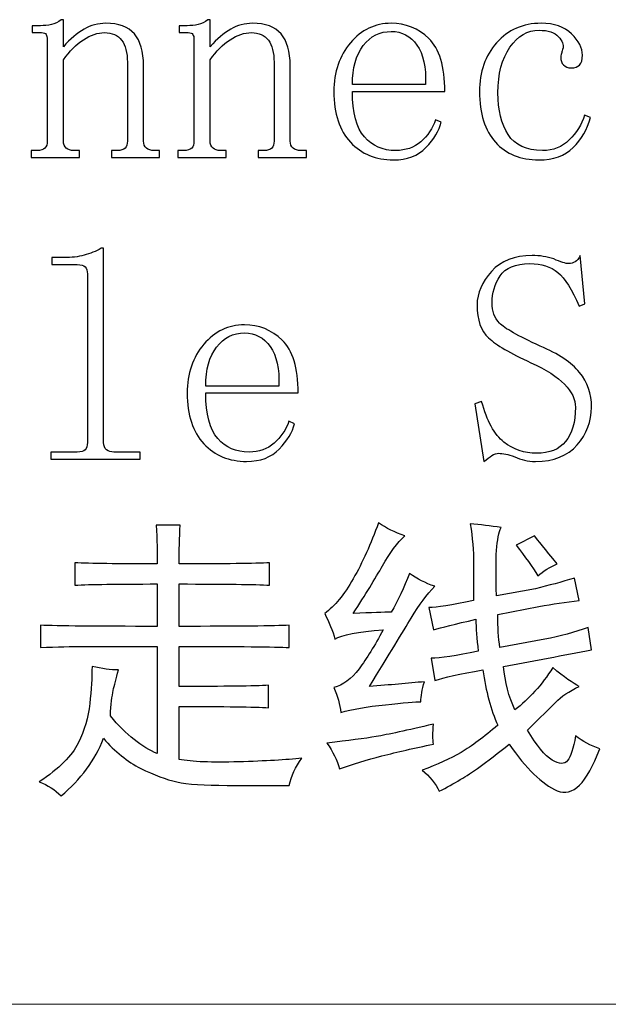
# Model space of a CAD drawing. Header units: millimetres. Extents: x -420 to 420, y -297 to 297.
# Tile 32 of 141: x -34 to -28, y -153 to -142. Entities that reach past the tile are written whole.
import ezdxf
from ezdxf.lldxf.tags import DXFTag

# ---------------------------------------------------------------- set-up
doc = ezdxf.new("R2010")
doc.units = ezdxf.units.MM
doc.header["$MEASUREMENT"] = 0
doc.layers.add('layer 1', color=7, linetype='Continuous')
tags = doc.linetypes.add('New Line5', pattern=[20.2, 12.7, -2.5, 2.5, -2.5]).pattern_tags.tags
tags[10:11] = [DXFTag(74, 4), DXFTag(75, 0), DXFTag(340, '0'), DXFTag(46, 1.0), DXFTag(50, 0.0), DXFTag(44, 0.0), DXFTag(45, 0.0)]
tags[8:9] = [DXFTag(74, 4), DXFTag(75, 0), DXFTag(340, '0'), DXFTag(46, 1.0), DXFTag(50, 0.0), DXFTag(44, 0.0), DXFTag(45, 0.0)]
tags[6:7] = [DXFTag(74, 4), DXFTag(75, 0), DXFTag(340, '0'), DXFTag(46, 1.0), DXFTag(50, 0.0), DXFTag(44, 0.0), DXFTag(45, 0.0)]
tags[4:5] = [DXFTag(74, 4), DXFTag(75, 0), DXFTag(340, '0'), DXFTag(46, 1.0), DXFTag(50, 0.0), DXFTag(44, 0.0), DXFTag(45, 0.0)]

msp = doc.modelspace()

# ---------------------------------------------------------------- linework, layer by layer
at = {"layer": 'layer 1', "color": 7}
for points, knots in [([(-33.9293, -143.8068), (-33.9293, -143.8068), (-33.9293, -143.7344), (-33.9293, -143.7344), (-33.9293, -143.7344), (-33.9293, -143.7344), (-33.8691, -143.7344), (-33.8691, -143.7344), (-33.8691, -143.7344), (-33.8294, -143.7344), (-33.8013, -143.726), (-33.785, -143.7098), (-33.785, -143.7098), (-33.7692, -143.6935), (-33.761, -143.6688), (-33.761, -143.6358), (-33.761, -143.6358), (-33.761, -143.6358), (-33.761, -142.5776), (-33.761, -142.5776), (-33.761, -142.5776), (-33.761, -142.5529), (-33.7651, -142.5346), (-33.7733, -142.5219), (-33.7733, -142.5219), (-33.7809, -142.5099), (-33.7972, -142.5036), (-33.8212, -142.5036), (-33.8212, -142.5036), (-33.8212, -142.5036), (-33.9171, -142.5036), (-33.9171, -142.5036), (-33.9171, -142.5036), (-33.9171, -142.5036), (-33.9171, -142.4312), (-33.9171, -142.4312), (-33.9171, -142.4312), (-33.9171, -142.4312), (-33.8329, -142.4312), (-33.8329, -142.4312), (-33.8329, -142.4312), (-33.7931, -142.4312), (-33.7549, -142.427), (-33.7187, -142.4186), (-33.7187, -142.4186), (-33.683, -142.4102), (-33.6488, -142.3935), (-33.6167, -142.3683), (-33.6167, -142.3683), (-33.6167, -142.3683), (-33.5927, -142.3683), (-33.5927, -142.3683), (-33.5927, -142.3683), (-33.5927, -142.3683), (-33.5927, -142.651), (-33.5927, -142.651), (-33.5927, -142.651), (-33.5213, -142.5691), (-33.4494, -142.5084), (-33.378, -142.4674), (-33.378, -142.4674), (-33.306, -142.4265), (-33.2306, -142.406), (-33.151, -142.406), (-33.151, -142.406), (-33.0158, -142.406), (-32.9164, -142.4427), (-32.8526, -142.5167), (-32.8526, -142.5167), (-32.7889, -142.5906), (-32.7572, -142.7014), (-32.7572, -142.8488), (-32.7572, -142.8488), (-32.7572, -142.8488), (-32.7572, -143.6358), (-32.7572, -143.6358), (-32.7572, -143.6358), (-32.7572, -143.6688), (-32.747, -143.6935), (-32.7271, -143.7098), (-32.7271, -143.7098), (-32.7073, -143.726), (-32.6812, -143.7344), (-32.6491, -143.7344), (-32.6491, -143.7344), (-32.6491, -143.7344), (-32.5889, -143.7344), (-32.5889, -143.7344), (-32.5889, -143.7344), (-32.5889, -143.7344), (-32.5889, -143.8068), (-32.5889, -143.8068), (-32.5889, -143.8068), (-32.5889, -143.8068), (-33.0928, -143.8068), (-33.0928, -143.8068), (-33.0928, -143.8068), (-33.0928, -143.8068), (-33.0928, -143.7344), (-33.0928, -143.7344), (-33.0928, -143.7344), (-33.0928, -143.7344), (-33.0332, -143.7344), (-33.0332, -143.7344), (-33.0332, -143.7344), (-32.9934, -143.7344), (-32.9653, -143.726), (-32.9495, -143.7098), (-32.9495, -143.7098), (-32.9337, -143.6935), (-32.9256, -143.6688), (-32.9256, -143.6358), (-32.9256, -143.6358), (-32.9256, -143.6358), (-32.9256, -142.8111), (-32.9256, -142.8111), (-32.9256, -142.8111), (-32.9256, -142.7129), (-32.9454, -142.6368), (-32.9852, -142.5833), (-32.9852, -142.5833), (-33.025, -142.5304), (-33.0842, -142.5036), (-33.1637, -142.5036), (-33.1637, -142.5036), (-33.2352, -142.5036), (-33.3086, -142.5282), (-33.3841, -142.5776), (-33.3841, -142.5776), (-33.4596, -142.6269), (-33.5289, -142.6967), (-33.5927, -142.7869), (-33.5927, -142.7869), (-33.5927, -142.7869), (-33.5927, -143.6358), (-33.5927, -143.6358), (-33.5927, -143.6358), (-33.5927, -143.6688), (-33.5825, -143.6935), (-33.5626, -143.7098), (-33.5626, -143.7098), (-33.5427, -143.726), (-33.5172, -143.7344), (-33.4851, -143.7344), (-33.4851, -143.7344), (-33.4851, -143.7344), (-33.4254, -143.7344), (-33.4254, -143.7344), (-33.4254, -143.7344), (-33.4254, -143.7344), (-33.4254, -143.8068), (-33.4254, -143.8068), (-33.4254, -143.8068), (-33.4254, -143.8068), (-33.9293, -143.8068), (-33.9293, -143.8068)], [0, 0, 0, 0, 0.025, 0.025, 0.025, 0.025, 0.05, 0.05, 0.05, 0.05, 0.075, 0.075, 0.075, 0.075, 0.1, 0.1, 0.1, 0.1, 0.125, 0.125, 0.125, 0.125, 0.15, 0.15, 0.15, 0.15, 0.175, 0.175, 0.175, 0.175, 0.2, 0.2, 0.2, 0.2, 0.225, 0.225, 0.225, 0.225, 0.25, 0.25, 0.25, 0.25, 0.275, 0.275, 0.275, 0.275, 0.3, 0.3, 0.3, 0.3, 0.325, 0.325, 0.325, 0.325, 0.35, 0.35, 0.35, 0.35, 0.375, 0.375, 0.375, 0.375, 0.4, 0.4, 0.4, 0.4, 0.425, 0.425, 0.425, 0.425, 0.45, 0.45, 0.45, 0.45, 0.475, 0.475, 0.475, 0.475, 0.5, 0.5, 0.5, 0.5, 0.525, 0.525, 0.525, 0.525, 0.55, 0.55, 0.55, 0.55, 0.575, 0.575, 0.575, 0.575, 0.6, 0.6, 0.6, 0.6, 0.625, 0.625, 0.625, 0.625, 0.65, 0.65, 0.65, 0.65, 0.675, 0.675, 0.675, 0.675, 0.7, 0.7, 0.7, 0.7, 0.725, 0.725, 0.725, 0.725, 0.75, 0.75, 0.75, 0.75, 0.775, 0.775, 0.775, 0.775, 0.8, 0.8, 0.8, 0.8, 0.825, 0.825, 0.825, 0.825, 0.85, 0.85, 0.85, 0.85, 0.875, 0.875, 0.875, 0.875, 0.9, 0.9, 0.9, 0.9, 0.925, 0.925, 0.925, 0.925, 0.95, 0.95, 0.95, 0.95, 1, 1, 1, 1]), ([(-32.3992, -143.8068), (-32.3992, -143.8068), (-32.3992, -143.7344), (-32.3992, -143.7344), (-32.3992, -143.7344), (-32.3992, -143.7344), (-32.339, -143.7344), (-32.339, -143.7344), (-32.339, -143.7344), (-32.2993, -143.7344), (-32.2712, -143.726), (-32.2549, -143.7098), (-32.2549, -143.7098), (-32.2391, -143.6935), (-32.2309, -143.6688), (-32.2309, -143.6358), (-32.2309, -143.6358), (-32.2309, -143.6358), (-32.2309, -142.5776), (-32.2309, -142.5776), (-32.2309, -142.5776), (-32.2309, -142.5529), (-32.235, -142.5346), (-32.2432, -142.5219), (-32.2432, -142.5219), (-32.2508, -142.5099), (-32.2671, -142.5036), (-32.2911, -142.5036), (-32.2911, -142.5036), (-32.2911, -142.5036), (-32.387, -142.5036), (-32.387, -142.5036), (-32.387, -142.5036), (-32.387, -142.5036), (-32.387, -142.4312), (-32.387, -142.4312), (-32.387, -142.4312), (-32.387, -142.4312), (-32.3028, -142.4312), (-32.3028, -142.4312), (-32.3028, -142.4312), (-32.263, -142.4312), (-32.2248, -142.427), (-32.1886, -142.4186), (-32.1886, -142.4186), (-32.1529, -142.4102), (-32.1187, -142.3935), (-32.0866, -142.3683), (-32.0866, -142.3683), (-32.0866, -142.3683), (-32.0626, -142.3683), (-32.0626, -142.3683), (-32.0626, -142.3683), (-32.0626, -142.3683), (-32.0626, -142.651), (-32.0626, -142.651), (-32.0626, -142.651), (-31.9912, -142.5691), (-31.9193, -142.5084), (-31.8479, -142.4674), (-31.8479, -142.4674), (-31.7759, -142.4265), (-31.7005, -142.406), (-31.6209, -142.406), (-31.6209, -142.406), (-31.4857, -142.406), (-31.3863, -142.4427), (-31.3225, -142.5167), (-31.3225, -142.5167), (-31.2588, -142.5906), (-31.2271, -142.7014), (-31.2271, -142.8488), (-31.2271, -142.8488), (-31.2271, -142.8488), (-31.2271, -143.6358), (-31.2271, -143.6358), (-31.2271, -143.6358), (-31.2271, -143.6688), (-31.2169, -143.6935), (-31.197, -143.7098), (-31.197, -143.7098), (-31.1772, -143.726), (-31.1511, -143.7344), (-31.119, -143.7344), (-31.119, -143.7344), (-31.119, -143.7344), (-31.0588, -143.7344), (-31.0588, -143.7344), (-31.0588, -143.7344), (-31.0588, -143.7344), (-31.0588, -143.8068), (-31.0588, -143.8068), (-31.0588, -143.8068), (-31.0588, -143.8068), (-31.5627, -143.8068), (-31.5627, -143.8068), (-31.5627, -143.8068), (-31.5627, -143.8068), (-31.5627, -143.7344), (-31.5627, -143.7344), (-31.5627, -143.7344), (-31.5627, -143.7344), (-31.5031, -143.7344), (-31.5031, -143.7344), (-31.5031, -143.7344), (-31.4633, -143.7344), (-31.4352, -143.726), (-31.4194, -143.7098), (-31.4194, -143.7098), (-31.4036, -143.6935), (-31.3955, -143.6688), (-31.3955, -143.6358), (-31.3955, -143.6358), (-31.3955, -143.6358), (-31.3955, -142.8111), (-31.3955, -142.8111), (-31.3955, -142.8111), (-31.3955, -142.7129), (-31.4153, -142.6368), (-31.4551, -142.5833), (-31.4551, -142.5833), (-31.4949, -142.5304), (-31.5541, -142.5036), (-31.6336, -142.5036), (-31.6336, -142.5036), (-31.7051, -142.5036), (-31.7785, -142.5282), (-31.854, -142.5776), (-31.854, -142.5776), (-31.9295, -142.6269), (-31.9988, -142.6967), (-32.0626, -142.7869), (-32.0626, -142.7869), (-32.0626, -142.7869), (-32.0626, -143.6358), (-32.0626, -143.6358), (-32.0626, -143.6358), (-32.0626, -143.6688), (-32.0524, -143.6935), (-32.0325, -143.7098), (-32.0325, -143.7098), (-32.0126, -143.726), (-31.9871, -143.7344), (-31.955, -143.7344), (-31.955, -143.7344), (-31.955, -143.7344), (-31.8953, -143.7344), (-31.8953, -143.7344), (-31.8953, -143.7344), (-31.8953, -143.7344), (-31.8953, -143.8068), (-31.8953, -143.8068), (-31.8953, -143.8068), (-31.8953, -143.8068), (-32.3992, -143.8068), (-32.3992, -143.8068)], [0, 0, 0, 0, 0.025, 0.025, 0.025, 0.025, 0.05, 0.05, 0.05, 0.05, 0.075, 0.075, 0.075, 0.075, 0.1, 0.1, 0.1, 0.1, 0.125, 0.125, 0.125, 0.125, 0.15, 0.15, 0.15, 0.15, 0.175, 0.175, 0.175, 0.175, 0.2, 0.2, 0.2, 0.2, 0.225, 0.225, 0.225, 0.225, 0.25, 0.25, 0.25, 0.25, 0.275, 0.275, 0.275, 0.275, 0.3, 0.3, 0.3, 0.3, 0.325, 0.325, 0.325, 0.325, 0.35, 0.35, 0.35, 0.35, 0.375, 0.375, 0.375, 0.375, 0.4, 0.4, 0.4, 0.4, 0.425, 0.425, 0.425, 0.425, 0.45, 0.45, 0.45, 0.45, 0.475, 0.475, 0.475, 0.475, 0.5, 0.5, 0.5, 0.5, 0.525, 0.525, 0.525, 0.525, 0.55, 0.55, 0.55, 0.55, 0.575, 0.575, 0.575, 0.575, 0.6, 0.6, 0.6, 0.6, 0.625, 0.625, 0.625, 0.625, 0.65, 0.65, 0.65, 0.65, 0.675, 0.675, 0.675, 0.675, 0.7, 0.7, 0.7, 0.7, 0.725, 0.725, 0.725, 0.725, 0.75, 0.75, 0.75, 0.75, 0.775, 0.775, 0.775, 0.775, 0.8, 0.8, 0.8, 0.8, 0.825, 0.825, 0.825, 0.825, 0.85, 0.85, 0.85, 0.85, 0.875, 0.875, 0.875, 0.875, 0.9, 0.9, 0.9, 0.9, 0.925, 0.925, 0.925, 0.925, 0.95, 0.95, 0.95, 0.95, 1, 1, 1, 1]), ([(-30.5784, -143.1174), (-30.5784, -143.3394), (-30.5366, -143.4978), (-30.4534, -143.5927), (-30.4534, -143.5927), (-30.3703, -143.6871), (-30.2612, -143.7344), (-30.1265, -143.7344), (-30.1265, -143.7344), (-30.0235, -143.7344), (-29.9362, -143.7035), (-29.8654, -143.6421), (-29.8654, -143.6421), (-29.7939, -143.5802), (-29.7424, -143.5041), (-29.7108, -143.4133), (-29.7108, -143.4133), (-29.7108, -143.4133), (-29.6511, -143.438), (-29.6511, -143.438), (-29.6511, -143.438), (-29.6751, -143.5282), (-29.7287, -143.6169), (-29.8118, -143.7029), (-29.8118, -143.7029), (-29.8954, -143.789), (-30.0087, -143.832), (-30.1515, -143.832), (-30.1515, -143.832), (-30.3341, -143.832), (-30.483, -143.7706), (-30.5983, -143.6479), (-30.5983, -143.6479), (-30.7136, -143.5245), (-30.7712, -143.3483), (-30.7712, -143.119), (-30.7712, -143.119), (-30.7712, -142.9138), (-30.7136, -142.7439), (-30.5983, -142.6091), (-30.5983, -142.6091), (-30.483, -142.4737), (-30.3417, -142.406), (-30.175, -142.406), (-30.175, -142.406), (-30.024, -142.406), (-29.8929, -142.459), (-29.7812, -142.5655), (-29.7812, -142.5655), (-29.67, -142.672), (-29.6144, -142.8556), (-29.6144, -143.1174), (-29.6144, -143.1174), (-29.6144, -143.1174), (-30.5784, -143.1174), (-30.5784, -143.1174)], [0, 0, 0, 0, 0.0666667, 0.0666667, 0.0666667, 0.0666667, 0.1333333, 0.1333333, 0.1333333, 0.1333333, 0.2, 0.2, 0.2, 0.2, 0.2666667, 0.2666667, 0.2666667, 0.2666667, 0.3333333, 0.3333333, 0.3333333, 0.3333333, 0.4, 0.4, 0.4, 0.4, 0.4666667, 0.4666667, 0.4666667, 0.4666667, 0.5333333, 0.5333333, 0.5333333, 0.5333333, 0.6, 0.6, 0.6, 0.6, 0.6666667, 0.6666667, 0.6666667, 0.6666667, 0.7333333, 0.7333333, 0.7333333, 0.7333333, 0.8, 0.8, 0.8, 0.8, 0.8666667, 0.8666667, 0.8666667, 0.8666667, 1, 1, 1, 1]), ([(-28.4056, -142.7612), (-28.4056, -142.7365), (-28.4016, -142.7203), (-28.3939, -142.7119), (-28.3939, -142.7119), (-28.3939, -142.704), (-28.3898, -142.6872), (-28.3817, -142.6631), (-28.3817, -142.6631), (-28.3735, -142.63), (-28.3898, -142.5912), (-28.4296, -142.5461), (-28.4296, -142.5461), (-28.4689, -142.5009), (-28.5367, -142.4784), (-28.6321, -142.4784), (-28.6321, -142.4784), (-28.7509, -142.4784), (-28.8519, -142.5377), (-28.9356, -142.6568), (-28.9356, -142.6568), (-29.0187, -142.7759), (-29.0605, -142.9338), (-29.0605, -143.1311), (-29.0605, -143.1311), (-29.0605, -143.3115), (-29.0248, -143.4574), (-28.9534, -143.5681), (-28.9534, -143.5681), (-28.882, -143.6788), (-28.7632, -143.7344), (-28.5964, -143.7344), (-28.5964, -143.7344), (-28.4857, -143.7344), (-28.3924, -143.6976), (-28.3169, -143.6237), (-28.3169, -143.6237), (-28.2414, -143.5497), (-28.1878, -143.4637), (-28.1562, -143.3651), (-28.1562, -143.3651), (-28.1562, -143.3651), (-28.0965, -143.3897), (-28.0965, -143.3897), (-28.0965, -143.3897), (-28.1282, -143.5125), (-28.1878, -143.6169), (-28.2756, -143.7029), (-28.2756, -143.7029), (-28.3628, -143.789), (-28.4821, -143.832), (-28.6331, -143.832), (-28.6331, -143.832), (-28.8239, -143.832), (-28.9749, -143.7706), (-29.0866, -143.6479), (-29.0866, -143.6479), (-29.1977, -143.5245), (-29.2533, -143.3483), (-29.2533, -143.119), (-29.2533, -143.119), (-29.2533, -142.9138), (-29.1937, -142.7439), (-29.0743, -142.6091), (-29.0743, -142.6091), (-28.955, -142.4737), (-28.7999, -142.406), (-28.6086, -142.406), (-28.6086, -142.406), (-28.4735, -142.406), (-28.3679, -142.4427), (-28.2924, -142.5162), (-28.2924, -142.5162), (-28.2169, -142.5901), (-28.1792, -142.6636), (-28.1792, -142.737), (-28.1792, -142.737), (-28.1792, -142.7859), (-28.1889, -142.8211), (-28.2088, -142.8414), (-28.2088, -142.8414), (-28.2287, -142.8619), (-28.2587, -142.8719), (-28.2985, -142.8719), (-28.2985, -142.8719), (-28.3302, -142.8719), (-28.3562, -142.8614), (-28.3761, -142.8409), (-28.3761, -142.8409), (-28.3959, -142.8204), (-28.4056, -142.7942), (-28.4056, -142.7612)], [0, 0, 0, 0, 0.0416667, 0.0416667, 0.0416667, 0.0416667, 0.0833333, 0.0833333, 0.0833333, 0.0833333, 0.125, 0.125, 0.125, 0.125, 0.1666667, 0.1666667, 0.1666667, 0.1666667, 0.2083333, 0.2083333, 0.2083333, 0.2083333, 0.25, 0.25, 0.25, 0.25, 0.2916667, 0.2916667, 0.2916667, 0.2916667, 0.3333333, 0.3333333, 0.3333333, 0.3333333, 0.375, 0.375, 0.375, 0.375, 0.4166667, 0.4166667, 0.4166667, 0.4166667, 0.4583333, 0.4583333, 0.4583333, 0.4583333, 0.5, 0.5, 0.5, 0.5, 0.5416667, 0.5416667, 0.5416667, 0.5416667, 0.5833333, 0.5833333, 0.5833333, 0.5833333, 0.625, 0.625, 0.625, 0.625, 0.6666667, 0.6666667, 0.6666667, 0.6666667, 0.7083333, 0.7083333, 0.7083333, 0.7083333, 0.75, 0.75, 0.75, 0.75, 0.7916667, 0.7916667, 0.7916667, 0.7916667, 0.8333333, 0.8333333, 0.8333333, 0.8333333, 0.875, 0.875, 0.875, 0.875, 0.9166667, 0.9166667, 0.9166667, 0.9166667, 1, 1, 1, 1]), ([(-29.8164, -143.045), (-29.8082, -142.8646), (-29.8383, -142.7271), (-29.9056, -142.6326), (-29.9056, -142.6326), (-29.973, -142.5382), (-30.0622, -142.491), (-30.1734, -142.491), (-30.1734, -142.491), (-30.2928, -142.491), (-30.3897, -142.5403), (-30.4652, -142.639), (-30.4652, -142.639), (-30.5407, -142.737), (-30.5784, -142.8724), (-30.5784, -143.045), (-30.5784, -143.045), (-30.5784, -143.045), (-29.8164, -143.045), (-29.8164, -143.045)], [0, 0, 0, 0, 0.1666667, 0.1666667, 0.1666667, 0.1666667, 0.3333333, 0.3333333, 0.3333333, 0.3333333, 0.5, 0.5, 0.5, 0.5, 0.6666667, 0.6666667, 0.6666667, 0.6666667, 1, 1, 1, 1]), ([(-33.581, -144.852), (-33.509, -144.852), (-33.4412, -144.8435), (-33.3775, -144.8273), (-33.3775, -144.8273), (-33.3137, -144.811), (-33.2535, -144.7868), (-33.1974, -144.7543), (-33.1974, -144.7543), (-33.1974, -144.7543), (-33.1734, -144.7543), (-33.1734, -144.7543), (-33.1734, -144.7543), (-33.1734, -144.7543), (-33.1734, -146.7837), (-33.1734, -146.7837), (-33.1734, -146.7837), (-33.1734, -146.8167), (-33.1632, -146.8414), (-33.1433, -146.8576), (-33.1433, -146.8576), (-33.1235, -146.8739), (-33.0979, -146.8822), (-33.0658, -146.8822), (-33.0658, -146.8822), (-33.0658, -146.8822), (-32.7909, -146.8822), (-32.7909, -146.8822), (-32.7909, -146.8822), (-32.7909, -146.8822), (-32.7909, -146.9546), (-32.7909, -146.9546), (-32.7909, -146.9546), (-32.7909, -146.9546), (-33.7243, -146.9546), (-33.7243, -146.9546), (-33.7243, -146.9546), (-33.7243, -146.9546), (-33.7243, -146.8822), (-33.7243, -146.8822), (-33.7243, -146.8822), (-33.7243, -146.8822), (-33.4494, -146.8822), (-33.4494, -146.8822), (-33.4494, -146.8822), (-33.4096, -146.8822), (-33.3815, -146.8739), (-33.3657, -146.8576), (-33.3657, -146.8576), (-33.3499, -146.8414), (-33.3418, -146.8167), (-33.3418, -146.7837), (-33.3418, -146.7837), (-33.3418, -146.7837), (-33.3418, -145.0229), (-33.3418, -145.0229), (-33.3418, -145.0229), (-33.3418, -144.9899), (-33.3499, -144.9652), (-33.3657, -144.949), (-33.3657, -144.949), (-33.3815, -144.9327), (-33.4096, -144.9243), (-33.4494, -144.9243), (-33.4494, -144.9243), (-33.4494, -144.9243), (-33.7126, -144.9243), (-33.7126, -144.9243), (-33.7126, -144.9243), (-33.7126, -144.9243), (-33.7126, -144.852), (-33.7126, -144.852), (-33.7126, -144.852), (-33.7126, -144.852), (-33.581, -144.852), (-33.581, -144.852)], [0, 0, 0, 0, 0.05, 0.05, 0.05, 0.05, 0.1, 0.1, 0.1, 0.1, 0.15, 0.15, 0.15, 0.15, 0.2, 0.2, 0.2, 0.2, 0.25, 0.25, 0.25, 0.25, 0.3, 0.3, 0.3, 0.3, 0.35, 0.35, 0.35, 0.35, 0.4, 0.4, 0.4, 0.4, 0.45, 0.45, 0.45, 0.45, 0.5, 0.5, 0.5, 0.5, 0.55, 0.55, 0.55, 0.55, 0.6, 0.6, 0.6, 0.6, 0.65, 0.65, 0.65, 0.65, 0.7, 0.7, 0.7, 0.7, 0.75, 0.75, 0.75, 0.75, 0.8, 0.8, 0.8, 0.8, 0.85, 0.85, 0.85, 0.85, 0.9, 0.9, 0.9, 0.9, 1, 1, 1, 1]), ([(-28.7178, -145.949), (-28.932, -145.8503), (-29.0789, -145.7642), (-29.1585, -145.6908), (-29.1585, -145.6908), (-29.238, -145.6168), (-29.2778, -145.5019), (-29.2778, -145.3461), (-29.2778, -145.3461), (-29.2778, -145.2234), (-29.2278, -145.1063), (-29.1284, -144.9957), (-29.1284, -144.9957), (-29.0289, -144.885), (-28.8876, -144.8298), (-28.7045, -144.8298), (-28.7045, -144.8298), (-28.6245, -144.8298), (-28.549, -144.842), (-28.4776, -144.866), (-28.4776, -144.866), (-28.4056, -144.8985), (-28.3536, -144.9149), (-28.322, -144.9149), (-28.322, -144.9149), (-28.298, -144.9149), (-28.2761, -144.9085), (-28.2562, -144.8965), (-28.2562, -144.8965), (-28.2363, -144.8845), (-28.2185, -144.8624), (-28.2026, -144.8298), (-28.2026, -144.8298), (-28.2026, -144.8298), (-28.1547, -145.3336), (-28.1547, -145.3336), (-28.1547, -145.3336), (-28.1547, -145.3336), (-28.2144, -145.3588), (-28.2144, -145.3588), (-28.2144, -145.3588), (-28.2863, -145.1861), (-28.3597, -145.0691), (-28.4352, -145.0072), (-28.4352, -145.0072), (-28.5107, -144.9459), (-28.6086, -144.9149), (-28.728, -144.9149), (-28.728, -144.9149), (-28.879, -144.9149), (-28.9825, -144.9579), (-29.0381, -145.0439), (-29.0381, -145.0439), (-29.0937, -145.1305), (-29.1217, -145.2229), (-29.1217, -145.3214), (-29.1217, -145.3214), (-29.1217, -145.4112), (-29.0957, -145.483), (-29.0442, -145.5361), (-29.0442, -145.5361), (-28.9927, -145.5896), (-28.8514, -145.6693), (-28.6209, -145.7759), (-28.6209, -145.7759), (-28.4301, -145.8561), (-28.2929, -145.9473), (-28.2093, -146.0502), (-28.2093, -146.0502), (-28.1261, -146.153), (-28.0843, -146.2737), (-28.0843, -146.4133), (-28.0843, -146.4133), (-28.0843, -146.5612), (-28.1343, -146.6924), (-28.2338, -146.8072), (-28.2338, -146.8072), (-28.3332, -146.9221), (-28.4786, -146.9798), (-28.6693, -146.9798), (-28.6693, -146.9798), (-28.7489, -146.9798), (-28.8208, -146.9636), (-28.8846, -146.9311), (-28.8846, -146.9311), (-28.956, -146.9069), (-29.0116, -146.8949), (-29.0514, -146.8949), (-29.0514, -146.8949), (-29.0753, -146.8949), (-29.0993, -146.9027), (-29.1233, -146.9191), (-29.1233, -146.9191), (-29.1473, -146.9353), (-29.1748, -146.9558), (-29.2069, -146.9798), (-29.2069, -146.9798), (-29.2069, -146.9798), (-29.3023, -146.3786), (-29.3023, -146.3786), (-29.3023, -146.3786), (-29.3023, -146.3786), (-29.2304, -146.3534), (-29.2304, -146.3534), (-29.2304, -146.3534), (-29.1748, -146.5585), (-29.0973, -146.7003), (-28.9978, -146.7778), (-28.9978, -146.7778), (-28.8989, -146.856), (-28.7851, -146.8949), (-28.6581, -146.8949), (-28.6581, -146.8949), (-28.523, -146.8949), (-28.4215, -146.8539), (-28.3541, -146.7716), (-28.3541, -146.7716), (-28.2863, -146.6898), (-28.2526, -146.5707), (-28.2526, -146.4148), (-28.2526, -146.4148), (-28.2526, -146.3324), (-28.2904, -146.2527), (-28.3659, -146.1745), (-28.3659, -146.1745), (-28.4413, -146.0969), (-28.5587, -146.0214), (-28.7178, -145.949)], [0, 0, 0, 0, 0.030303, 0.030303, 0.030303, 0.030303, 0.0606061, 0.0606061, 0.0606061, 0.0606061, 0.0909091, 0.0909091, 0.0909091, 0.0909091, 0.1212121, 0.1212121, 0.1212121, 0.1212121, 0.1515152, 0.1515152, 0.1515152, 0.1515152, 0.1818182, 0.1818182, 0.1818182, 0.1818182, 0.2121212, 0.2121212, 0.2121212, 0.2121212, 0.2424242, 0.2424242, 0.2424242, 0.2424242, 0.2727273, 0.2727273, 0.2727273, 0.2727273, 0.3030303, 0.3030303, 0.3030303, 0.3030303, 0.3333333, 0.3333333, 0.3333333, 0.3333333, 0.3636364, 0.3636364, 0.3636364, 0.3636364, 0.3939394, 0.3939394, 0.3939394, 0.3939394, 0.4242424, 0.4242424, 0.4242424, 0.4242424, 0.4545455, 0.4545455, 0.4545455, 0.4545455, 0.4848485, 0.4848485, 0.4848485, 0.4848485, 0.5151515, 0.5151515, 0.5151515, 0.5151515, 0.5454545, 0.5454545, 0.5454545, 0.5454545, 0.5757576, 0.5757576, 0.5757576, 0.5757576, 0.6060606, 0.6060606, 0.6060606, 0.6060606, 0.6363636, 0.6363636, 0.6363636, 0.6363636, 0.6666667, 0.6666667, 0.6666667, 0.6666667, 0.6969697, 0.6969697, 0.6969697, 0.6969697, 0.7272727, 0.7272727, 0.7272727, 0.7272727, 0.7575758, 0.7575758, 0.7575758, 0.7575758, 0.7878788, 0.7878788, 0.7878788, 0.7878788, 0.8181818, 0.8181818, 0.8181818, 0.8181818, 0.8484848, 0.8484848, 0.8484848, 0.8484848, 0.8787879, 0.8787879, 0.8787879, 0.8787879, 0.9090909, 0.9090909, 0.9090909, 0.9090909, 0.9393939, 0.9393939, 0.9393939, 0.9393939, 1, 1, 1, 1]), ([(-32.1085, -146.2653), (-32.1085, -146.4872), (-32.0667, -146.6457), (-31.9835, -146.7406), (-31.9835, -146.7406), (-31.9004, -146.835), (-31.7913, -146.8822), (-31.6566, -146.8822), (-31.6566, -146.8822), (-31.5536, -146.8822), (-31.4663, -146.8514), (-31.3955, -146.79), (-31.3955, -146.79), (-31.324, -146.728), (-31.2725, -146.6519), (-31.2409, -146.5612), (-31.2409, -146.5612), (-31.2409, -146.5612), (-31.1812, -146.5859), (-31.1812, -146.5859), (-31.1812, -146.5859), (-31.2052, -146.6761), (-31.2588, -146.7648), (-31.3419, -146.8508), (-31.3419, -146.8508), (-31.4255, -146.9369), (-31.5388, -146.9798), (-31.6816, -146.9798), (-31.6816, -146.9798), (-31.8642, -146.9798), (-32.0131, -146.9184), (-32.1284, -146.7957), (-32.1284, -146.7957), (-32.2437, -146.6724), (-32.3013, -146.4962), (-32.3013, -146.2669), (-32.3013, -146.2669), (-32.3013, -146.0617), (-32.2437, -145.8918), (-32.1284, -145.7569), (-32.1284, -145.7569), (-32.0131, -145.6216), (-31.8718, -145.5539), (-31.7051, -145.5539), (-31.7051, -145.5539), (-31.5541, -145.5539), (-31.423, -145.6069), (-31.3113, -145.7134), (-31.3113, -145.7134), (-31.2001, -145.8199), (-31.1445, -146.0035), (-31.1445, -146.2653), (-31.1445, -146.2653), (-31.1445, -146.2653), (-32.1085, -146.2653), (-32.1085, -146.2653)], [0, 0, 0, 0, 0.0666667, 0.0666667, 0.0666667, 0.0666667, 0.1333333, 0.1333333, 0.1333333, 0.1333333, 0.2, 0.2, 0.2, 0.2, 0.2666667, 0.2666667, 0.2666667, 0.2666667, 0.3333333, 0.3333333, 0.3333333, 0.3333333, 0.4, 0.4, 0.4, 0.4, 0.4666667, 0.4666667, 0.4666667, 0.4666667, 0.5333333, 0.5333333, 0.5333333, 0.5333333, 0.6, 0.6, 0.6, 0.6, 0.6666667, 0.6666667, 0.6666667, 0.6666667, 0.7333333, 0.7333333, 0.7333333, 0.7333333, 0.8, 0.8, 0.8, 0.8, 0.8666667, 0.8666667, 0.8666667, 0.8666667, 1, 1, 1, 1]), ([(-31.3465, -146.1929), (-31.3383, -146.0124), (-31.3684, -145.875), (-31.4357, -145.7805), (-31.4357, -145.7805), (-31.5031, -145.6861), (-31.5923, -145.6388), (-31.7035, -145.6388), (-31.7035, -145.6388), (-31.8229, -145.6388), (-31.9198, -145.6882), (-31.9953, -145.7869), (-31.9953, -145.7869), (-32.0708, -145.8849), (-32.1085, -146.0203), (-32.1085, -146.1929), (-32.1085, -146.1929), (-32.1085, -146.1929), (-31.3465, -146.1929), (-31.3465, -146.1929)], [0, 0, 0, 0, 0.1666667, 0.1666667, 0.1666667, 0.1666667, 0.3333333, 0.3333333, 0.3333333, 0.3333333, 0.5, 0.5, 0.5, 0.5, 0.6666667, 0.6666667, 0.6666667, 0.6666667, 1, 1, 1, 1]), ([(-33.0197, -149.1571), (-33.0437, -149.2468), (-33.0615, -149.3187), (-33.0738, -149.3722), (-33.0738, -149.3722), (-33.0855, -149.4253), (-33.0957, -149.5133), (-33.1034, -149.6367), (-33.1034, -149.6367), (-32.9361, -149.8334), (-32.7728, -149.9646), (-32.6132, -150.0301), (-32.6132, -150.0301), (-32.6132, -150.0301), (-32.6132, -148.9111), (-32.6132, -148.9111), (-32.6132, -148.9111), (-32.6132, -148.9111), (-33.3783, -148.9111), (-33.3783, -148.9111), (-33.3783, -148.9111), (-33.5058, -148.9111), (-33.6573, -148.9153), (-33.8327, -148.9231), (-33.8327, -148.9231), (-33.8327, -148.9231), (-33.8327, -148.6897), (-33.8327, -148.6897), (-33.8327, -148.6897), (-33.6573, -148.698), (-33.2508, -148.7018), (-32.6132, -148.7018), (-32.6132, -148.7018), (-32.6132, -148.7018), (-32.6132, -148.2594), (-32.6132, -148.2594), (-32.6132, -148.2594), (-33.0279, -148.2594), (-33.3145, -148.2631), (-33.4742, -148.2716), (-33.4742, -148.2716), (-33.4742, -148.2716), (-33.4742, -148.0381), (-33.4742, -148.0381), (-33.4742, -148.0381), (-33.3145, -148.0459), (-33.0279, -148.0501), (-32.6132, -148.0501), (-32.6132, -148.0501), (-32.6132, -147.9352), (-32.6173, -147.8004), (-32.6254, -147.6446), (-32.6254, -147.6446), (-32.6254, -147.6446), (-32.3745, -147.6446), (-32.3745, -147.6446), (-32.3745, -147.6446), (-32.3821, -147.7758), (-32.3862, -147.9112), (-32.3862, -148.0501), (-32.3862, -148.0501), (-31.9083, -148.0501), (-31.5931, -148.0459), (-31.4416, -148.0381), (-31.4416, -148.0381), (-31.4416, -148.0381), (-31.4416, -148.2716), (-31.4416, -148.2716), (-31.4416, -148.2716), (-31.5931, -148.2631), (-31.9083, -148.2594), (-32.3862, -148.2594), (-32.3862, -148.2594), (-32.3862, -148.2594), (-32.3862, -148.7018), (-32.3862, -148.7018), (-32.3862, -148.7018), (-31.7645, -148.7018), (-31.3819, -148.698), (-31.2386, -148.6897), (-31.2386, -148.6897), (-31.2386, -148.6897), (-31.2386, -148.9231), (-31.2386, -148.9231), (-31.2386, -148.9231), (-31.3819, -148.9153), (-31.7645, -148.9111), (-32.3862, -148.9111), (-32.3862, -148.9111), (-32.3862, -148.9111), (-32.3862, -149.3292), (-32.3862, -149.3292), (-32.3862, -149.3292), (-31.9083, -149.3292), (-31.5972, -149.325), (-31.4539, -149.3167), (-31.4539, -149.3167), (-31.4539, -149.3167), (-31.4539, -149.5507), (-31.4539, -149.5507), (-31.4539, -149.5507), (-31.5972, -149.5422), (-31.9083, -149.538), (-32.3862, -149.538), (-32.3862, -149.538), (-32.3862, -149.538), (-32.3862, -150.0915), (-32.3862, -150.0915), (-32.3862, -150.0915), (-32.2506, -150.1162), (-32.0435, -150.124), (-31.7645, -150.1162), (-31.7645, -150.1162), (-31.4855, -150.1078), (-31.2667, -150.0957), (-31.107, -150.079), (-31.107, -150.079), (-31.1708, -150.1692), (-31.2146, -150.2636), (-31.2386, -150.3617), (-31.2386, -150.3617), (-31.2386, -150.3617), (-31.8843, -150.3617), (-31.8843, -150.3617), (-31.8843, -150.3617), (-32.123, -150.3617), (-32.2985, -150.3497), (-32.4102, -150.325), (-32.4102, -150.325), (-32.5219, -150.3003), (-32.6474, -150.2531), (-32.7866, -150.1839), (-32.7866, -150.1839), (-32.9264, -150.1141), (-33.0559, -150.0097), (-33.1753, -149.8702), (-33.1753, -149.8702), (-33.263, -150.0994), (-33.4104, -150.3003), (-33.6175, -150.4724), (-33.6175, -150.4724), (-33.6812, -150.4069), (-33.7572, -150.358), (-33.8445, -150.325), (-33.8445, -150.325), (-33.6374, -150.1854), (-33.5022, -150.0506), (-33.4385, -149.9194), (-33.4385, -149.9194), (-33.3747, -149.7883), (-33.3344, -149.6509), (-33.3186, -149.5076), (-33.3186, -149.5076), (-33.3028, -149.3639), (-33.2946, -149.2348), (-33.2946, -149.1199), (-33.2946, -149.1199), (-33.1911, -149.1446), (-33.0993, -149.1571), (-33.0197, -149.1571)], [0, 0, 0, 0, 0.0243902, 0.0243902, 0.0243902, 0.0243902, 0.0487805, 0.0487805, 0.0487805, 0.0487805, 0.0731707, 0.0731707, 0.0731707, 0.0731707, 0.097561, 0.097561, 0.097561, 0.097561, 0.1219512, 0.1219512, 0.1219512, 0.1219512, 0.1463415, 0.1463415, 0.1463415, 0.1463415, 0.1707317, 0.1707317, 0.1707317, 0.1707317, 0.195122, 0.195122, 0.195122, 0.195122, 0.2195122, 0.2195122, 0.2195122, 0.2195122, 0.2439024, 0.2439024, 0.2439024, 0.2439024, 0.2682927, 0.2682927, 0.2682927, 0.2682927, 0.2926829, 0.2926829, 0.2926829, 0.2926829, 0.3170732, 0.3170732, 0.3170732, 0.3170732, 0.3414634, 0.3414634, 0.3414634, 0.3414634, 0.3658537, 0.3658537, 0.3658537, 0.3658537, 0.3902439, 0.3902439, 0.3902439, 0.3902439, 0.4146341, 0.4146341, 0.4146341, 0.4146341, 0.4390244, 0.4390244, 0.4390244, 0.4390244, 0.4634146, 0.4634146, 0.4634146, 0.4634146, 0.4878049, 0.4878049, 0.4878049, 0.4878049, 0.5121951, 0.5121951, 0.5121951, 0.5121951, 0.5365854, 0.5365854, 0.5365854, 0.5365854, 0.5609756, 0.5609756, 0.5609756, 0.5609756, 0.5853659, 0.5853659, 0.5853659, 0.5853659, 0.6097561, 0.6097561, 0.6097561, 0.6097561, 0.6341463, 0.6341463, 0.6341463, 0.6341463, 0.6585366, 0.6585366, 0.6585366, 0.6585366, 0.6829268, 0.6829268, 0.6829268, 0.6829268, 0.7073171, 0.7073171, 0.7073171, 0.7073171, 0.7317073, 0.7317073, 0.7317073, 0.7317073, 0.7560976, 0.7560976, 0.7560976, 0.7560976, 0.7804878, 0.7804878, 0.7804878, 0.7804878, 0.804878, 0.804878, 0.804878, 0.804878, 0.8292683, 0.8292683, 0.8292683, 0.8292683, 0.8536585, 0.8536585, 0.8536585, 0.8536585, 0.8780488, 0.8780488, 0.8780488, 0.8780488, 0.902439, 0.902439, 0.902439, 0.902439, 0.9268293, 0.9268293, 0.9268293, 0.9268293, 0.9512195, 0.9512195, 0.9512195, 0.9512195, 1, 1, 1, 1]), ([(-30.0313, -147.7553), (-30.1109, -147.8288), (-30.1884, -147.9337), (-30.2644, -148.0685), (-30.2644, -148.0685), (-30.3399, -148.2039), (-30.4419, -148.3702), (-30.5694, -148.5669), (-30.5694, -148.5669), (-30.3782, -148.5586), (-30.2466, -148.5543), (-30.1747, -148.5543), (-30.1747, -148.5543), (-30.1027, -148.4315), (-30.039, -148.2962), (-29.9834, -148.1488), (-29.9834, -148.1488), (-29.9038, -148.206), (-29.8161, -148.2511), (-29.7202, -148.2836), (-29.7202, -148.2836), (-29.8003, -148.366), (-29.8819, -148.4767), (-29.9655, -148.6158), (-29.9655, -148.6158), (-30.0492, -148.7552), (-30.1945, -148.993), (-30.4016, -149.3292), (-30.4016, -149.3292), (-30.1869, -149.3124), (-29.9956, -149.2962), (-29.8278, -149.2799), (-29.8278, -149.2799), (-29.8518, -149.3617), (-29.864, -149.4316), (-29.864, -149.4887), (-29.864, -149.4887), (-29.9196, -149.4887), (-30.0431, -149.4992), (-30.2343, -149.5197), (-30.2343, -149.5197), (-30.4256, -149.5402), (-30.5812, -149.5669), (-30.7005, -149.5994), (-30.7005, -149.5994), (-30.7087, -149.5175), (-30.7326, -149.4316), (-30.7724, -149.3413), (-30.7724, -149.3413), (-30.6765, -149.3167), (-30.5893, -149.251), (-30.5092, -149.1446), (-30.5092, -149.1446), (-30.4297, -149.038), (-30.346, -148.9027), (-30.2583, -148.739), (-30.2583, -148.739), (-30.5215, -148.7552), (-30.6888, -148.7877), (-30.7607, -148.8371), (-30.7607, -148.8371), (-30.7842, -148.7469), (-30.8204, -148.6566), (-30.8678, -148.5669), (-30.8678, -148.5669), (-30.7643, -148.4929), (-30.6648, -148.3718), (-30.5694, -148.2039), (-30.5694, -148.2039), (-30.4735, -148.0359), (-30.3858, -147.8413), (-30.3062, -147.62), (-30.3062, -147.62), (-30.2267, -147.6771), (-30.1349, -147.7222), (-30.0313, -147.7553)], [0, 0, 0, 0, 0.05, 0.05, 0.05, 0.05, 0.1, 0.1, 0.1, 0.1, 0.15, 0.15, 0.15, 0.15, 0.2, 0.2, 0.2, 0.2, 0.25, 0.25, 0.25, 0.25, 0.3, 0.3, 0.3, 0.3, 0.35, 0.35, 0.35, 0.35, 0.4, 0.4, 0.4, 0.4, 0.45, 0.45, 0.45, 0.45, 0.5, 0.5, 0.5, 0.5, 0.55, 0.55, 0.55, 0.55, 0.6, 0.6, 0.6, 0.6, 0.65, 0.65, 0.65, 0.65, 0.7, 0.7, 0.7, 0.7, 0.75, 0.75, 0.75, 0.75, 0.8, 0.8, 0.8, 0.8, 0.85, 0.85, 0.85, 0.85, 0.9, 0.9, 0.9, 0.9, 1, 1, 1, 1]), ([(-29.3142, -148.0381), (-29.3142, -147.9148), (-29.3259, -147.7799), (-29.3499, -147.632), (-29.3499, -147.632), (-29.2464, -147.6404), (-29.1387, -147.6525), (-29.027, -147.6692), (-29.027, -147.6692), (-29.051, -147.7181), (-29.0668, -147.7983), (-29.075, -147.909), (-29.075, -147.909), (-29.0826, -148.0197), (-29.0826, -148.1772), (-29.075, -148.3823), (-29.075, -148.3823), (-29.075, -148.3823), (-28.6685, -148.3083), (-28.6685, -148.3083), (-28.6685, -148.3083), (-28.5328, -148.2757), (-28.3976, -148.239), (-28.262, -148.1975), (-28.262, -148.1975), (-28.262, -148.1975), (-28.214, -148.4315), (-28.214, -148.4315), (-28.214, -148.4315), (-28.3497, -148.4478), (-28.4889, -148.4683), (-28.6328, -148.4929), (-28.6328, -148.4929), (-28.6328, -148.4929), (-29.0627, -148.579), (-29.0627, -148.579), (-29.0627, -148.579), (-29.0627, -148.7102), (-29.0551, -148.8251), (-29.0393, -148.9231), (-29.0393, -148.9231), (-29.0393, -148.9231), (-28.5726, -148.8371), (-28.5726, -148.8371), (-28.5726, -148.8371), (-28.4135, -148.8046), (-28.262, -148.7637), (-28.1186, -148.7143), (-28.1186, -148.7143), (-28.1186, -148.7143), (-28.0829, -148.9478), (-28.0829, -148.9478), (-28.0829, -148.9478), (-28.2263, -148.9725), (-28.3777, -149.0013), (-28.5369, -149.0339), (-28.5369, -149.0339), (-28.5369, -149.0339), (-29.0031, -149.1199), (-29.0031, -149.1199), (-29.0031, -149.1199), (-28.9873, -149.2842), (-28.9475, -149.4358), (-28.8837, -149.5747), (-28.8837, -149.5747), (-28.8118, -149.5175), (-28.7424, -149.452), (-28.6746, -149.3781), (-28.6746, -149.3781), (-28.6068, -149.3045), (-28.545, -149.2227), (-28.4889, -149.1325), (-28.4889, -149.1325), (-28.3696, -149.2306), (-28.2778, -149.2962), (-28.214, -149.3292), (-28.214, -149.3292), (-28.3176, -149.3781), (-28.3997, -149.4336), (-28.4594, -149.495), (-28.4594, -149.495), (-28.519, -149.5564), (-28.6164, -149.6529), (-28.7521, -149.7841), (-28.7521, -149.7841), (-28.6567, -149.9478), (-28.5711, -150.0527), (-28.4951, -150.0978), (-28.4951, -150.0978), (-28.4196, -150.1424), (-28.3655, -150.1445), (-28.3339, -150.1037), (-28.3339, -150.1037), (-28.3017, -150.0627), (-28.2742, -149.9766), (-28.2502, -149.8455), (-28.2502, -149.8455), (-28.1783, -149.9027), (-28.0947, -149.9478), (-27.9988, -149.9808), (-27.9988, -149.9808), (-28.1345, -150.3413), (-28.2819, -150.4871), (-28.4415, -150.4174), (-28.4415, -150.4174), (-28.6006, -150.3475), (-28.7679, -150.1854), (-28.9434, -149.9316), (-28.9434, -149.9316), (-29.0551, -150.0218), (-29.1648, -150.1057), (-29.2724, -150.1839), (-29.2724, -150.1839), (-29.38, -150.2615), (-29.5131, -150.3413), (-29.6728, -150.4237), (-29.6728, -150.4237), (-29.7125, -150.3413), (-29.7722, -150.2678), (-29.8518, -150.2022), (-29.8518, -150.2022), (-29.6927, -150.1445), (-29.557, -150.0832), (-29.4453, -150.0176), (-29.4453, -150.0176), (-29.3341, -149.952), (-29.2066, -149.8575), (-29.0627, -149.7348), (-29.0627, -149.7348), (-29.1347, -149.5711), (-29.1867, -149.3781), (-29.2183, -149.1571), (-29.2183, -149.1571), (-29.4575, -149.1981), (-29.6248, -149.2348), (-29.7202, -149.2673), (-29.7202, -149.2673), (-29.7202, -149.2673), (-29.7564, -149.0339), (-29.7564, -149.0339), (-29.7564, -149.0339), (-29.6605, -149.0339), (-29.4973, -149.0092), (-29.2663, -148.9604), (-29.2663, -148.9604), (-29.2821, -148.8292), (-29.2902, -148.7185), (-29.2902, -148.6283), (-29.2902, -148.6283), (-29.5055, -148.6771), (-29.6529, -148.7143), (-29.7324, -148.739), (-29.7324, -148.739), (-29.7324, -148.739), (-29.7804, -148.505), (-29.7804, -148.505), (-29.7804, -148.505), (-29.7003, -148.505), (-29.5453, -148.4804), (-29.3142, -148.4315), (-29.3142, -148.4315), (-29.3142, -148.4315), (-29.3142, -148.0381), (-29.3142, -148.0381)], [0, 0, 0, 0, 0.0238095, 0.0238095, 0.0238095, 0.0238095, 0.047619, 0.047619, 0.047619, 0.047619, 0.0714286, 0.0714286, 0.0714286, 0.0714286, 0.0952381, 0.0952381, 0.0952381, 0.0952381, 0.1190476, 0.1190476, 0.1190476, 0.1190476, 0.1428571, 0.1428571, 0.1428571, 0.1428571, 0.1666667, 0.1666667, 0.1666667, 0.1666667, 0.1904762, 0.1904762, 0.1904762, 0.1904762, 0.2142857, 0.2142857, 0.2142857, 0.2142857, 0.2380952, 0.2380952, 0.2380952, 0.2380952, 0.2619048, 0.2619048, 0.2619048, 0.2619048, 0.2857143, 0.2857143, 0.2857143, 0.2857143, 0.3095238, 0.3095238, 0.3095238, 0.3095238, 0.3333333, 0.3333333, 0.3333333, 0.3333333, 0.3571429, 0.3571429, 0.3571429, 0.3571429, 0.3809524, 0.3809524, 0.3809524, 0.3809524, 0.4047619, 0.4047619, 0.4047619, 0.4047619, 0.4285714, 0.4285714, 0.4285714, 0.4285714, 0.452381, 0.452381, 0.452381, 0.452381, 0.4761905, 0.4761905, 0.4761905, 0.4761905, 0.5, 0.5, 0.5, 0.5, 0.5238095, 0.5238095, 0.5238095, 0.5238095, 0.547619, 0.547619, 0.547619, 0.547619, 0.5714286, 0.5714286, 0.5714286, 0.5714286, 0.5952381, 0.5952381, 0.5952381, 0.5952381, 0.6190476, 0.6190476, 0.6190476, 0.6190476, 0.6428571, 0.6428571, 0.6428571, 0.6428571, 0.6666667, 0.6666667, 0.6666667, 0.6666667, 0.6904762, 0.6904762, 0.6904762, 0.6904762, 0.7142857, 0.7142857, 0.7142857, 0.7142857, 0.7380952, 0.7380952, 0.7380952, 0.7380952, 0.7619048, 0.7619048, 0.7619048, 0.7619048, 0.7857143, 0.7857143, 0.7857143, 0.7857143, 0.8095238, 0.8095238, 0.8095238, 0.8095238, 0.8333333, 0.8333333, 0.8333333, 0.8333333, 0.8571429, 0.8571429, 0.8571429, 0.8571429, 0.8809524, 0.8809524, 0.8809524, 0.8809524, 0.9047619, 0.9047619, 0.9047619, 0.9047619, 0.9285714, 0.9285714, 0.9285714, 0.9285714, 0.952381, 0.952381, 0.952381, 0.952381, 1, 1, 1, 1]), ([(-28.6445, -148.1735), (-28.7001, -148.0832), (-28.7761, -147.9767), (-28.8715, -147.8535), (-28.8715, -147.8535), (-28.8715, -147.8535), (-28.6802, -147.7553), (-28.6802, -147.7553), (-28.6802, -147.7553), (-28.6486, -147.7963), (-28.569, -147.8943), (-28.4415, -148.0501), (-28.4415, -148.0501), (-28.5211, -148.0832), (-28.5889, -148.1241), (-28.6445, -148.1735)], [0, 0, 0, 0, 0.2, 0.2, 0.2, 0.2, 0.4, 0.4, 0.4, 0.4, 0.6, 0.6, 0.6, 0.6, 1, 1, 1, 1]), ([(-29.7324, -149.7228), (-29.7406, -149.813), (-29.7406, -149.8822), (-29.7324, -149.9316), (-29.7324, -149.9316), (-29.9319, -149.9724), (-30.1109, -150.0133), (-30.2705, -150.0543), (-30.2705, -150.0543), (-30.4297, -150.0957), (-30.5771, -150.1409), (-30.7128, -150.1896), (-30.7128, -150.1896), (-30.7367, -150.0994), (-30.7806, -150.0097), (-30.8443, -149.9194), (-30.8443, -149.9194), (-30.6209, -149.8948), (-30.4496, -149.8722), (-30.3302, -149.8517), (-30.3302, -149.8517), (-30.2104, -149.8313), (-30.0114, -149.7883), (-29.7324, -149.7228)], [0, 0, 0, 0, 0.1428571, 0.1428571, 0.1428571, 0.1428571, 0.2857143, 0.2857143, 0.2857143, 0.2857143, 0.4285714, 0.4285714, 0.4285714, 0.4285714, 0.5714286, 0.5714286, 0.5714286, 0.5714286, 0.7142857, 0.7142857, 0.7142857, 0.7142857, 1, 1, 1, 1])]:
    msp.add_open_spline(points, degree=3, knots=knots, dxfattribs=at)
at = {"layer": 'layer 1', "color": 7, "linetype": 'New Line5', "lineweight": 9}
msp.add_open_spline([(-2.0106, -152.6473), (-2.0106, -152.6473), (-64.205, -152.6473), (-64.205, -152.6473)], degree=3, dxfattribs=at)

doc.saveas('drawing.dxf')
